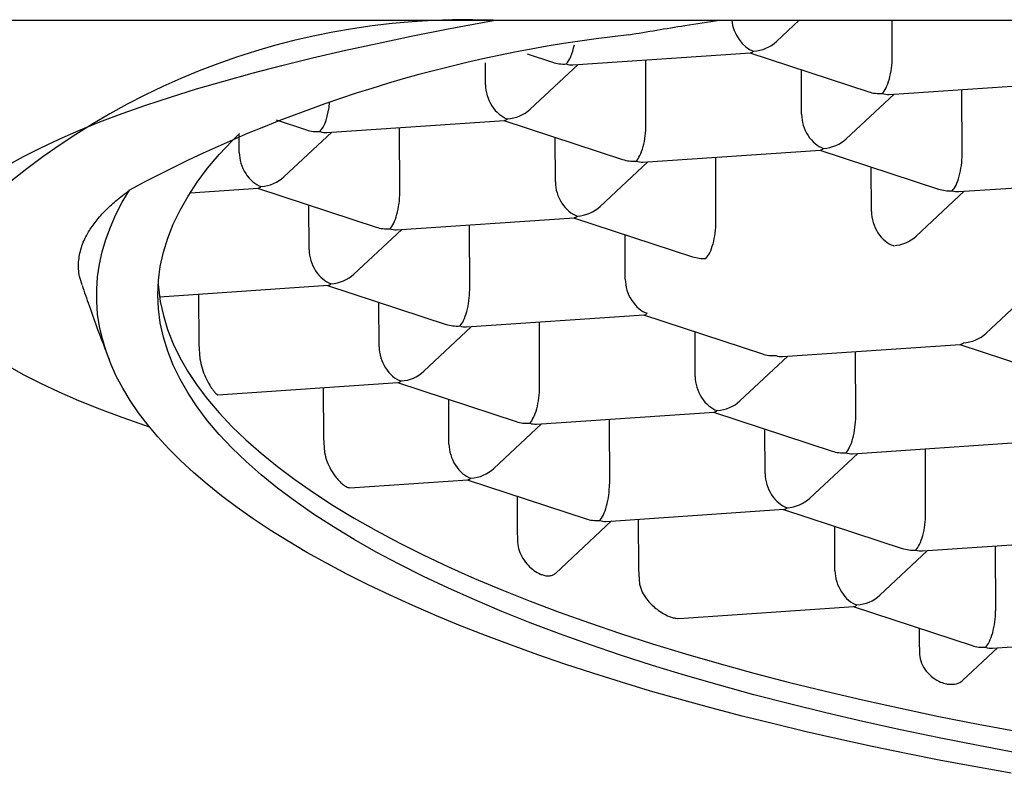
# Model space of a CAD drawing. Header units: millimetres. Extents: x 8 to 676, y 12 to 869.
# Tile 50 of 77: x 283.29 to 287.65, y 757.34 to 760.68. Entities that reach past the tile are written whole.
import ezdxf

# ---------------------------------------------------------------- set-up
doc = ezdxf.new("R2010")
doc.units = ezdxf.units.MM

msp = doc.modelspace()

# ---------------------------------------------------------------- linework, layer by layer
at = {"color": 7, "linetype": 'Continuous', "lineweight": 30}
for p, q in [((278.0672, 760.6752), (305.673, 760.6752)), ((286.6427, 760.5806), (286.7439, 760.6752)), ((287.1553, 760.5114), (287.1548, 760.6752)), ((285.7419, 760.4777), (286.5284, 760.5309)), ((286.5257, 760.5308), (287.0515, 760.3581)), ((285.3549, 760.3895), (285.3545, 760.4867)), ((285.54, 760.5258), (285.6523, 760.4889)), ((286.0655, 760.212), (286.0646, 760.4995)), ((285.5529, 760.2812), (285.7647, 760.4792)), ((286.7541, 760.2586), (286.7534, 760.456)), ((287.1412, 760.3468), (287.9276, 760.4001)), ((287.4648, 760.0811), (287.4638, 760.3687)), ((286.9522, 760.1503), (287.164, 760.3484)), ((284.4279, 760.2337), (284.5625, 760.1895)), ((284.6521, 760.1783), (285.4386, 760.2315)), ((285.4359, 760.2313), (285.9617, 760.0586)), ((284.4631, 759.9818), (284.6749, 760.1798)), ((284.9757, 759.9126), (284.9748, 760.2001)), ((284.2651, 760.0901), (284.2648, 760.1723)), ((285.6643, 759.9592), (285.6636, 760.1565)), ((286.0514, 760.0474), (286.8378, 760.1007)), ((286.8351, 760.1005), (287.361, 759.9278)), ((285.8624, 759.8509), (286.0742, 760.0489)), ((286.375, 759.7817), (286.374, 760.0692)), ((287.0636, 759.8284), (287.0629, 760.0257)), ((287.4506, 759.9165), (288.2371, 759.9698)), ((284.0477, 759.9117), (284.3488, 759.9321)), ((284.3461, 759.9319), (284.8719, 759.7592)), ((287.2616, 759.72), (287.4734, 759.9181)), ((284.5745, 759.6598), (284.5738, 759.8571)), ((284.9616, 759.748), (285.748, 759.8012)), ((285.7453, 759.8011), (286.2712, 759.6284)), ((284.7726, 759.5515), (284.9844, 759.7495)), ((285.2852, 759.4823), (285.2842, 759.7698)), ((285.9738, 759.5289), (285.9731, 759.7263)), ((283.9121, 759.4513), (284.6582, 759.5018)), ((284.6555, 759.5016), (285.1814, 759.329)), ((287.5711, 759.2898), (287.7829, 759.4878)), ((284.0854, 759.463), (284.0861, 759.2411)), ((284.884, 759.2295), (284.8833, 759.4268)), ((285.271, 759.3177), (286.0575, 759.371)), ((286.0548, 759.3708), (286.5806, 759.1981)), ((285.082, 759.1212), (285.2938, 759.3192)), ((285.5946, 759.052), (285.5937, 759.3396)), ((286.2832, 759.0987), (286.2825, 759.296)), ((284.0861, 759.2411), (284.091, 759.1758)), ((286.6702, 759.1868), (287.4567, 759.2401)), ((287.454, 759.2399), (287.9799, 759.0672)), ((286.4813, 758.9903), (286.6931, 759.1884)), ((286.9939, 758.9212), (286.9929, 759.2087)), ((284.1706, 759.0176), (284.9677, 759.0715)), ((284.6371, 759.0492), (284.6378, 758.8273)), ((284.965, 759.0714), (285.4908, 758.8987)), ((285.1934, 758.7992), (285.1927, 758.9966)), ((285.5804, 758.8874), (286.3669, 758.9407)), ((286.3642, 758.9405), (286.8901, 758.7678)), ((285.3915, 758.6909), (285.6033, 758.889)), ((285.9031, 758.9093), (285.9041, 758.6217)), ((286.5927, 758.6684), (286.592, 758.8657)), ((284.6378, 758.8273), (284.6429, 758.762)), ((286.9797, 758.7565), (287.7662, 758.8098)), ((286.7907, 758.5601), (287.0025, 758.7581)), ((287.3033, 758.4909), (287.3024, 758.7784)), ((284.7541, 758.6058), (285.2771, 758.6413)), ((285.2744, 758.6411), (285.8003, 758.4684)), ((285.4948, 758.5687), (285.4952, 758.4277)), ((285.8899, 758.4571), (286.6764, 758.5104)), ((286.6737, 758.5102), (287.1995, 758.3375)), ((285.6662, 758.2281), (285.9127, 758.4587)), ((286.031, 758.4667), (286.0317, 758.2448)), ((285.4952, 758.4277), (285.4972, 758.3637)), ((286.9021, 758.2381), (286.9014, 758.4354)), ((287.2891, 758.3263), (288.0756, 758.3795)), ((287.1002, 758.1298), (287.312, 758.3278)), ((287.6118, 758.3481), (287.6128, 758.0606)), ((286.0317, 758.2448), (286.0374, 758.1795)), ((286.2111, 758.0276), (286.9858, 758.0801)), ((286.9831, 758.0799), (287.509, 757.9072)), ((287.2745, 757.9842), (287.2747, 757.9327)), ((287.2747, 757.9327), (287.2765, 757.8685)), ((287.5986, 757.896), (288.3851, 757.9492)), ((287.4686, 757.7546), (287.6214, 757.8975))]:
    msp.add_line(p, q, dxfattribs=at)
at = {"color": 7, "linetype": 'Continuous', "lineweight": 30, "flags": 128}
for points in [[(283.2407, 760.0331), (283.3106, 760.0722), (283.3863, 760.1109), (283.4678, 760.1493), (283.5551, 760.1873), (283.6481, 760.2249), (283.7468, 760.2621), (283.851, 760.2988), (283.9607, 760.335), (284.0758, 760.3707), (284.1963, 760.4058), (284.322, 760.4404), (284.4529, 760.4744), (284.5889, 760.5079), (284.7299, 760.5406), (284.8757, 760.5728), (285.0264, 760.6042), (285.1818, 760.635), (285.3417, 760.665), (285.3979, 760.6752)], [(287.7129, 757.4316), (287.5363, 757.4644), (287.3627, 757.4987), (287.1922, 757.5344), (287.0249, 757.5713), (286.861, 757.6096), (286.7005, 757.6492), (286.5435, 757.69), (286.3902, 757.732), (286.2406, 757.7753), (286.095, 757.8197), (285.9532, 757.8653), (285.8156, 757.912), (285.6821, 757.9597), (285.5528, 758.0085), (285.4279, 758.0583), (285.3074, 758.1091), (285.1914, 758.1609), (285.08, 758.2135), (284.9733, 758.267), (284.8713, 758.3214), (284.774, 758.3765), (284.6817, 758.4324), (284.5943, 758.4891), (284.5119, 758.5464), (284.4345, 758.6043), (284.3623, 758.6629), (284.2951, 758.722), (284.2332, 758.7816), (284.1766, 758.8418), (284.1252, 758.9023), (284.0791, 758.9633), (284.0384, 759.0246), (284.003, 759.0862), (283.9731, 759.1482), (283.9485, 759.2103), (283.9294, 759.2726), (283.9158, 759.3351), (283.9076, 759.3977), (283.9048, 759.4603), (283.9076, 759.523), (283.9158, 759.5856), (283.9294, 759.6482), (283.9485, 759.7106), (283.9731, 759.7729), (284.003, 759.835), (284.0384, 759.8969), (284.0791, 759.9584), (284.1252, 760.0197), (284.1766, 760.0806), (284.2332, 760.141), (284.2668, 760.1743)], [(287.6824, 757.342), (287.5253, 757.3701), (287.3704, 757.3992), (287.2178, 757.4294), (287.0674, 757.4606), (286.9194, 757.4928), (286.7739, 757.526), (286.631, 757.5602), (286.4906, 757.5953), (286.3529, 757.6314), (286.218, 757.6683), (286.0858, 757.7062), (285.9566, 757.745), (285.8303, 757.7846), (285.7069, 757.8251), (285.5867, 757.8664), (285.4695, 757.9085), (285.3556, 757.9514), (285.2449, 757.995), (285.1375, 758.0394), (285.0334, 758.0845), (284.9327, 758.1303), (284.8355, 758.1768), (284.7417, 758.2239), (284.6515, 758.2716), (284.5649, 758.3199), (284.4819, 758.3689), (284.4026, 758.4183), (284.327, 758.4683), (284.2552, 758.5189), (284.1871, 758.5698), (284.1229, 758.6213), (284.0624, 758.6732), (284.0059, 758.7254), (283.9533, 758.7781), (283.9046, 758.8311), (283.8599, 758.8844), (283.8191, 758.938), (283.7824, 758.9919), (283.7497, 759.0461), (283.721, 759.1004), (283.6963, 759.155), (283.6757, 759.2097), (283.6592, 759.2645), (283.6468, 759.3195), (283.6384, 759.3745), (283.6342, 759.4296), (283.634, 759.4847), (283.6379, 759.5399), (283.6459, 759.595), (283.658, 759.65), (283.6742, 759.705), (283.6945, 759.7598), (283.7188, 759.8145), (283.7471, 759.8691), (283.7795, 759.9234)], [(283.9063, 759.5056), (283.9072, 759.4931), (283.9154, 759.4305), (283.9291, 759.368), (283.9482, 759.3057), (283.9727, 759.2435), (284.0027, 759.1816), (284.038, 759.12), (284.0788, 759.0587), (284.1249, 758.9977), (284.1762, 758.9371), (284.2329, 758.877), (284.2948, 758.8174), (284.3619, 758.7583), (284.4342, 758.6997), (284.5116, 758.6418), (284.594, 758.5844), (284.6814, 758.5278), (284.7737, 758.4719), (284.8709, 758.4168), (284.9729, 758.3624), (285.0797, 758.3089), (285.1911, 758.2563), (285.3071, 758.2045), (285.4276, 758.1537), (285.5525, 758.1039), (285.6818, 758.0551), (285.8153, 758.0074), (285.9529, 757.9607), (286.0946, 757.9151), (286.2403, 757.8707), (286.3899, 757.8274), (286.5432, 757.7854), (286.7001, 757.7446), (286.8607, 757.705), (287.0246, 757.6667), (287.1919, 757.6297), (287.3624, 757.5941), (287.536, 757.5598), (287.7126, 757.527)], [(283.8684, 758.8738), (283.851, 758.8797), (283.7468, 758.9164), (283.6481, 758.9536), (283.5551, 758.9912), (283.4678, 759.0292), (283.3863, 759.0676), (283.3106, 759.1063), (283.2407, 759.1454)]]:
    msp.add_lwpolyline(points, dxfattribs=at)
at = {"color": 7, "linetype": 'Continuous', "lineweight": 30}
for centre, radius, start, end in [((285.27, 757.4836), 3.1938, 87.8694, 138.7156), ((286.6485, 754.5918), 6.0546, 96.24851, 118.28516)]:
    msp.add_arc(centre, radius, start, end, dxfattribs=at)
for centre, major_axis, ratio, start_param, end_param in [((286.5415, 760.6571), (-0.0513, 0.1181), 0.695464, 1.130231, 2.587535), ((286.5415, 760.6571), (0.1388, 0.0306), 0.833227, 4.533352, 5.330202), ((285.7119, 760.6009), (0.0158, 0.1261), 0.327601, 3.516613, 4.478816), ((286.5415, 760.6571), (0.0158, 0.1261), 0.327601, 3.205347, 3.516613), ((285.7119, 760.6009), (0.1388, 0.0306), 0.833227, 4.094576, 4.533352), ((287.1111, 760.4701), (0.0158, 0.1261), 0.327601, 3.516613, 5.08741), ((285.7119, 760.6009), (-0.0513, 0.1181), 0.695464, 2.587535, 2.898801), ((285.4517, 760.3577), (-0.0513, 0.1181), 0.695464, 1.016738, 2.587535), ((287.1111, 760.4701), (0.1388, 0.0306), 0.833227, 4.094576, 4.533352), ((284.6221, 760.3015), (0.0158, 0.1261), 0.327601, 3.516613, 4.823601), ((287.1111, 760.4701), (-0.0513, 0.1181), 0.695464, 2.587535, 2.898801), ((285.4517, 760.3577), (0.1388, 0.0306), 0.833227, 4.533352, 5.330202), ((285.4517, 760.3577), (0.0158, 0.1261), 0.327601, 3.205347, 3.516613), ((286.851, 760.2268), (-0.0513, 0.1181), 0.695464, 1.016738, 2.587535), ((284.6221, 760.3015), (0.1388, 0.0306), 0.833227, 4.094576, 4.533352), ((284.6221, 760.3015), (-0.0513, 0.1181), 0.695464, 2.587535, 2.898801), ((286.0213, 760.1707), (0.0158, 0.1261), 0.327601, 3.516613, 5.08741), ((286.851, 760.2268), (0.1388, 0.0306), 0.833227, 4.533352, 5.330202), ((286.851, 760.2268), (0.0158, 0.1261), 0.327601, 3.205347, 3.516613), ((284.3619, 760.0583), (-0.0513, 0.1181), 0.695464, 1.016738, 2.587535), ((286.0213, 760.1707), (0.1388, 0.0306), 0.833227, 4.094576, 4.533352), ((286.0213, 760.1707), (-0.0513, 0.1181), 0.695464, 2.587535, 2.898801), ((287.4205, 760.0398), (0.0158, 0.1261), 0.327601, 3.516613, 5.08741), ((284.3619, 760.0583), (0.1388, 0.0306), 0.833227, 4.533352, 5.330202), ((284.3619, 760.0583), (0.0158, 0.1261), 0.327601, 3.205347, 3.516613), ((285.7612, 759.9274), (-0.0513, 0.1181), 0.695464, 1.016738, 2.587535), ((287.4205, 760.0398), (0.1388, 0.0306), 0.833227, 4.094576, 4.533352), ((287.4205, 760.0398), (-0.0513, 0.1181), 0.695464, 2.587535, 2.898801), ((284.9315, 759.8712), (0.0158, 0.1261), 0.327601, 3.516613, 5.08741), ((285.7612, 759.9274), (0.1388, 0.0306), 0.833227, 4.533352, 5.330202), ((285.7612, 759.9274), (0.0158, 0.1261), 0.327601, 3.205347, 3.516613), ((287.1604, 759.7965), (-0.0513, 0.1181), 0.695464, 1.016738, 2.587535), ((284.9315, 759.8712), (0.1388, 0.0306), 0.833227, 4.094576, 4.533352), ((284.9315, 759.8712), (-0.0513, 0.1181), 0.695464, 2.587535, 2.898801), ((286.3307, 759.7404), (0.0158, 0.1261), 0.327601, 3.516613, 5.08741), ((287.1604, 759.7965), (0.1388, 0.0306), 0.833227, 4.533352, 5.330202), ((284.6714, 759.628), (-0.0513, 0.1181), 0.695464, 1.016738, 2.587535), ((286.3307, 759.7404), (0.1388, 0.0306), 0.833227, 4.094576, 4.533352), ((284.6714, 759.628), (0.1388, 0.0306), 0.833227, 4.533352, 5.330202), ((286.0706, 759.4971), (-0.0513, 0.1181), 0.695464, 1.016738, 2.587535), ((284.6714, 759.628), (0.0158, 0.1261), 0.327601, 3.205347, 3.516613), ((285.2409, 759.441), (0.0158, 0.1261), 0.327601, 3.516613, 5.08741), ((286.0706, 759.4971), (0.0158, 0.1261), 0.327601, 3.205347, 3.516613), ((285.2409, 759.441), (0.1388, 0.0306), 0.833227, 4.094576, 4.533352), ((285.2409, 759.441), (-0.0513, 0.1181), 0.695464, 2.587535, 2.898801), ((287.4699, 759.3663), (0.1388, 0.0306), 0.833227, 4.533352, 5.330202), ((284.9808, 759.1977), (-0.0513, 0.1181), 0.695464, 1.016738, 2.587535), ((287.4699, 759.3663), (0.0158, 0.1261), 0.327601, 3.205347, 3.516613), ((286.6402, 759.3101), (0.1388, 0.0306), 0.833227, 4.094576, 4.533352), ((286.6402, 759.3101), (-0.0513, 0.1181), 0.695464, 2.587535, 2.898801), ((284.9808, 759.1977), (0.1388, 0.0306), 0.833227, 4.533352, 5.330202), ((286.3801, 759.0668), (-0.0513, 0.1181), 0.695464, 1.016738, 2.587535), ((284.9808, 759.1977), (0.0158, 0.1261), 0.327601, 3.205347, 3.516613), ((285.5504, 759.0107), (0.0158, 0.1261), 0.327601, 3.516613, 5.08741), ((286.3801, 759.0668), (0.1388, 0.0306), 0.833227, 4.533352, 5.330202), ((286.3801, 759.0668), (0.0158, 0.1261), 0.327601, 3.205347, 3.516613), ((286.9496, 758.8798), (0.0158, 0.1261), 0.327601, 3.516613, 5.08741), ((285.5504, 759.0107), (0.1388, 0.0306), 0.833227, 4.094576, 4.533352), ((285.5504, 759.0107), (-0.0513, 0.1181), 0.695464, 2.587535, 2.898801), ((285.2903, 758.7674), (-0.0513, 0.1181), 0.695464, 1.016738, 2.587535), ((286.9496, 758.8798), (0.1388, 0.0306), 0.833227, 4.094576, 4.533352), ((286.9496, 758.8798), (-0.0513, 0.1181), 0.695464, 2.587535, 2.898801), ((285.2903, 758.7674), (0.1388, 0.0306), 0.833227, 4.533352, 5.330202), ((286.6895, 758.6366), (-0.0513, 0.1181), 0.695464, 1.016738, 2.587535), ((285.2903, 758.7674), (0.0158, 0.1261), 0.327601, 3.205347, 3.516613), ((285.8598, 758.5804), (0.0158, 0.1261), 0.327601, 3.516613, 5.08741), ((286.6895, 758.6366), (0.1388, 0.0306), 0.833227, 4.533352, 5.330202), ((286.6895, 758.6366), (0.0158, 0.1261), 0.327601, 3.205347, 3.516613), ((287.2591, 758.4495), (0.0158, 0.1261), 0.327601, 3.516613, 5.08741), ((285.8598, 758.5804), (0.1388, 0.0306), 0.833227, 4.094576, 4.533352), ((285.8598, 758.5804), (-0.0513, 0.1181), 0.695464, 2.587535, 2.898801), ((287.2591, 758.4495), (0.1388, 0.0306), 0.833227, 4.094576, 4.533352), ((287.2591, 758.4495), (-0.0513, 0.1181), 0.695464, 2.587535, 2.898801), ((286.999, 758.2063), (-0.0513, 0.1181), 0.695464, 1.016738, 2.587535), ((286.999, 758.2063), (0.0158, 0.1261), 0.327601, 3.205347, 3.516613), ((286.999, 758.2063), (0.1388, 0.0306), 0.833227, 4.533352, 5.330202), ((287.5685, 758.0192), (0.0158, 0.1261), 0.327601, 3.516613, 5.08741), ((287.5685, 758.0192), (0.1388, 0.0306), 0.833227, 4.094576, 4.533352), ((287.5685, 758.0192), (-0.0513, 0.1181), 0.695464, 2.587535, 2.898801)]:
    msp.add_ellipse(centre, major_axis=major_axis, ratio=ratio, start_param=start_param, end_param=end_param, dxfattribs=at)
for points, knots in [([(285.9896, 760.6104), (286.0714, 760.6244), (286.2017, 760.6467), (286.3397, 760.6675), (286.391, 760.6752)], [0, 0, 0, 0, 0.628189, 1, 1, 1, 1]), ([(283.5703, 759.5035), (283.5658, 759.5161), (283.5538, 759.5499), (283.552, 759.605), (283.5635, 759.6686), (283.5896, 759.727), (283.6252, 759.7802), (283.667, 759.8283), (283.7175, 759.8761), (283.7588, 759.9077), (283.7795, 759.9234)], [0, 0, 0, 0, 0.089633, 0.239979, 0.390398, 0.540744, 0.655526, 0.770372, 0.885219, 1, 1, 1, 1]), ([(283.5691, 759.5031), (283.5794, 759.4728), (283.609, 759.3858), (283.6492, 759.276), (283.6802, 759.1969), (283.6894, 759.1736)], [0, 0, 0, 0, 0.273444, 0.785948, 1, 1, 1, 1]), ([(284.091, 759.1758), (284.0937, 759.1622), (284.0991, 759.135), (284.1154, 759.0943), (284.1312, 759.0645), (284.144, 759.0446), (284.1534, 759.0318), (284.1635, 759.0202), (284.168, 759.0186), (284.1706, 759.0177)], [0, 0, 0, 0, 0.177312, 0.35429, 0.53964, 0.633056, 0.729502, 0.838305, 1, 1, 1, 1]), ([(284.6429, 758.762), (284.6458, 758.7488), (284.6516, 758.7226), (284.6708, 758.6838), (284.6907, 758.6548), (284.7085, 758.6346), (284.7233, 758.6205), (284.74, 758.6082), (284.749, 758.6067), (284.7541, 758.6059)], [0, 0, 0, 0, 0.166403, 0.332206, 0.513795, 0.612503, 0.714155, 0.840091, 1, 1, 1, 1]), ([(285.4972, 758.3637), (285.4989, 758.3517), (285.5023, 758.3278), (285.5197, 758.2921), (285.5433, 758.2617), (285.5705, 758.238), (285.5909, 758.2265), (285.6084, 758.2195), (285.6233, 758.2157), (285.6401, 758.2155), (285.6547, 758.2193), (285.6623, 758.2253), (285.6661, 758.2283)], [0, 0, 0, 0, 0.118593, 0.237342, 0.352919, 0.468353, 0.592863, 0.623508, 0.718832, 0.81714, 0.910185, 1, 1, 1, 1]), ([(286.0374, 758.1795), (286.0407, 758.1676), (286.0472, 758.1437), (286.0671, 758.114), (286.088, 758.0904), (286.1089, 758.0716), (286.131, 758.0555), (286.1556, 758.0412), (286.1783, 758.032), (286.1976, 758.0275), (286.2068, 758.0278), (286.2111, 758.0279)], [0, 0, 0, 0, 0.137889, 0.274768, 0.378439, 0.485069, 0.591187, 0.699705, 0.838379, 0.92404, 1, 1, 1, 1]), ([(287.2765, 757.8685), (287.2784, 757.8555), (287.2824, 757.8295), (287.3045, 757.7932), (287.3348, 757.7639), (287.367, 757.7457), (287.3937, 757.7376), (287.4144, 757.7353), (287.4373, 757.7368), (287.4559, 757.7433), (287.4658, 757.7526), (287.4682, 757.7549)], [0, 0, 0, 0, 0.1396713, 0.2794171, 0.416878, 0.5486652, 0.6483531, 0.722764, 0.7994858, 0.9495764, 1, 1, 1, 1])]:
    msp.add_open_spline(points, degree=3, knots=knots, dxfattribs=at)

doc.saveas('drawing.dxf')
